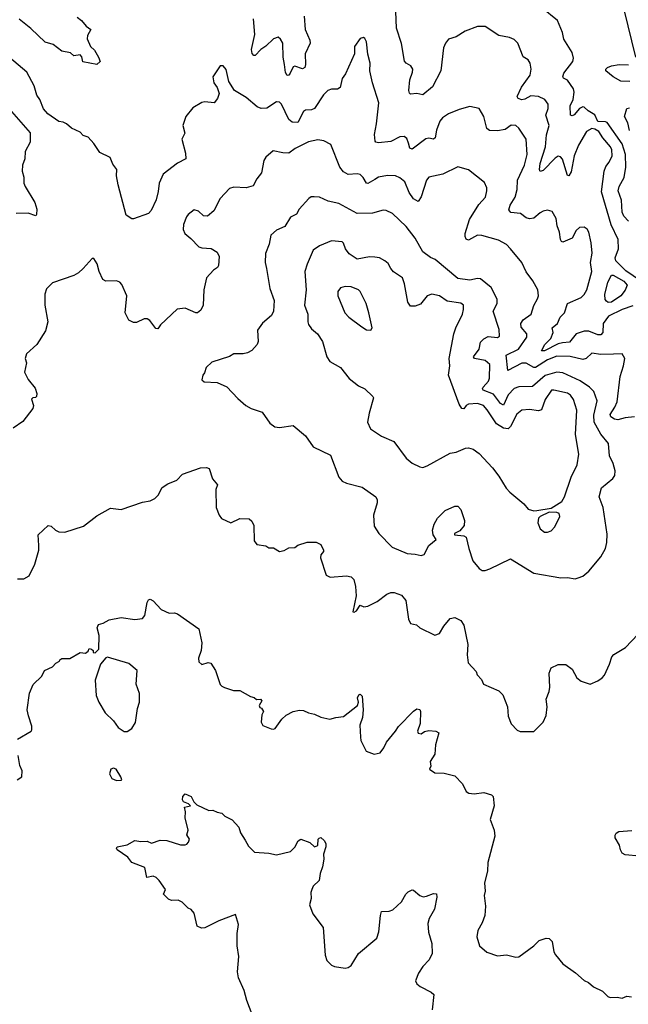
# Model space of a CAD drawing. Extents: x 2293139 to 2515392, y 824115 to 1006937.
# Tile 59 of 256: x 2321189 to 2325184, y 908351 to 914820. Entities that reach past the tile are written whole.
import ezdxf

# ---------------------------------------------------------------- set-up
doc = ezdxf.new("R2010")
doc.units = 0

msp = doc.modelspace()

# ---------------------------------------------------------------- linework, layer by layer
at = {"layer": '0CON10XD'}
for points in [[(2325264.4, 913105), (2325169.2, 913169.2), (2325102.5, 913235), (2325098.7, 913255), (2325121.1, 913315), (2325118.7, 913375), (2325072.1, 913472.1), (2325008.8, 913688.8), (2325025.4, 913825), (2325037.3, 913855), (2325058.5, 913885), (2325078.2, 913925), (2325076, 913965), (2325068.4, 913985), (2325016.3, 914045), (2324992.1, 914085), (2324965, 914101.1), (2324945, 914104.7), (2324910.7, 914085), (2324857.9, 913995), (2324829.8, 913925), (2324808.8, 913821.2), (2324795, 913794), (2324785, 913796.2), (2324753.1, 913903.1), (2324738.5, 913918.5), (2324725, 913923.1), (2324705, 913910.9), (2324625, 913828.5), (2324605, 913822.5), (2324600.5, 913835), (2324605.4, 913875), (2324640.5, 913985), (2324647.4, 914062.6), (2324664.6, 914125), (2324643.9, 914193.9), (2324657.7, 914237.7), (2324658, 914265), (2324636.9, 914296.9), (2324594.5, 914314.5), (2324545, 914320), (2324505, 914297.6), (2324485, 914293.8), (2324461.4, 914301.4), (2324455.6, 914315.6), (2324484.2, 914375.8), (2324539.6, 914455), (2324547.5, 914495), (2324540.8, 914535), (2324526.2, 914556.2), (2324495, 914576.2), (2324459.2, 914665), (2324435, 914689.2), (2324405, 914704), (2324335, 914715.7), (2324245, 914776), (2324195, 914776.2), (2324114.2, 914745), (2324055, 914708.6), (2324005, 914692), (2323984, 914666), (2323972.1, 914635), (2323953.5, 914485), (2323900, 914380), (2323835, 914325.6), (2323795, 914335.6), (2323755, 914331.4), (2323748.5, 914338.5), (2323744.6, 914355), (2323750.4, 914425), (2323768.5, 914475), (2323768.9, 914495), (2323757.5, 914517.5), (2323725, 914534), (2323715, 914546.7), (2323695.7, 914664.3), (2323662.5, 914765), (2323658.1, 914875)], [(2325185, 913495.5), (2325155, 913530), (2325143.6, 913555), (2325140.4, 913635), (2325116.9, 913695), (2325125, 913724.2), (2325156.8, 913783.2), (2325167.9, 913852.1), (2325165.1, 913935.1), (2325143.2, 914005), (2325045.1, 914145.1), (2325035, 914150), (2324985, 914150.2), (2324965.3, 914195.3), (2324920.5, 914220.5), (2324895, 914245.4), (2324885, 914247.5), (2324863.8, 914236.2), (2324828.1, 914195), (2324815, 914189.4), (2324805, 914192.5), (2324803.8, 914255), (2324822.7, 914295), (2324829.1, 914345), (2324825.4, 914365), (2324785, 914422), (2324760, 914435), (2324753.6, 914445), (2324761.3, 914468.7), (2324819.5, 914545), (2324825, 914567.5), (2324815.3, 914605.3), (2324762.1, 914692.1), (2324752.9, 914735), (2324720, 914815), (2324617.6, 914897.6)], [(2325234.5, 914575), (2325158.2, 914888.2)], [(2321565, 914836.2), (2321593.8, 914815), (2321625, 914776.7), (2321656.7, 914755), (2321634.1, 914715.9), (2321631.2, 914695), (2321653.3, 914645), (2321679.3, 914619.3), (2321706.7, 914575), (2321717.5, 914545), (2321695, 914526.7), (2321604, 914544), (2321595.9, 914575.9), (2321585, 914590), (2321545, 914582.5), (2321521.7, 914601.7), (2321465, 914613.8), (2321407.7, 914657.7), (2321355, 914673.3), (2321262.4, 914762.4), (2321185, 914824)], [(2323056.6, 914843.4), (2323062.3, 914755), (2323093.2, 914685), (2323096.2, 914665), (2323062.1, 914595), (2323064.6, 914525), (2323060, 914505), (2323045, 914497.5), (2322995.7, 914514.3), (2322985, 914510.6), (2322965, 914469.4), (2322955, 914455.6), (2322945, 914453.1), (2322933.2, 914473.2), (2322926.9, 914525), (2322918, 914575), (2322916.9, 914665), (2322902, 914692), (2322885, 914704.3), (2322855, 914695.5), (2322805, 914646.8), (2322772.5, 914625), (2322735.3, 914584.7), (2322725, 914585.6), (2322715, 914598), (2322710.3, 914625), (2322732.6, 914722.6), (2322722.9, 914825)], [(2325215, 912940.9), (2325145, 912915.9), (2325055, 912872), (2325018.9, 912825), (2325016.7, 912765), (2325005, 912749.4), (2324985, 912748.7), (2324925, 912774.4), (2324893.8, 912773.8), (2324843.1, 912755), (2324798.1, 912701.9), (2324752.1, 912697.9), (2324725, 912691.1), (2324635, 912644.8), (2324613.8, 912645), (2324637.2, 912685), (2324675.5, 912725), (2324690.3, 912765), (2324685.5, 912795), (2324720, 912825), (2324737.1, 912865), (2324766.2, 912893.8), (2324784.4, 912955), (2324875, 912993.8), (2324895, 913013.5), (2324912.7, 913045), (2324944, 913165), (2324936.9, 913225), (2324946.6, 913286.6), (2324940.8, 913355), (2324926, 913425), (2324915, 913443.3), (2324895, 913456.7), (2324864.2, 913455.8), (2324841.2, 913435), (2324815.7, 913384.3), (2324755, 913358.8), (2324745, 913363.3), (2324740, 913375), (2324733.1, 913425), (2324716.4, 913465), (2324711.4, 913515), (2324685, 913560), (2324655, 913568), (2324625, 913561.4), (2324605, 913551.9), (2324565, 913516.9), (2324535, 913510.8), (2324515, 913518), (2324476.2, 913546.2), (2324413.5, 913553.5), (2324400.4, 913570.4), (2324409, 913601), (2324442.7, 913655), (2324454.6, 913705), (2324456.2, 913765), (2324502.2, 913865), (2324521.1, 913935), (2324513.8, 914035), (2324465, 914108), (2324445, 914125.8), (2324415, 914127.1), (2324375, 914099.4), (2324325, 914088.9), (2324272.5, 914092.5), (2324255.5, 914105.5), (2324235.6, 914185), (2324205, 914237.5), (2324145, 914248.8), (2324075, 914230), (2324005, 914200.8), (2323964, 914175), (2323947, 914153), (2323924.6, 914095), (2323915.6, 914045), (2323905, 914035.8), (2323875, 914042.5), (2323855, 914037.3), (2323765, 913970), (2323750, 913975), (2323741.7, 914008.3), (2323730.5, 914040.5), (2323713.6, 914053.6), (2323685, 914050), (2323625, 914020), (2323545, 914010.6), (2323526.7, 914015), (2323522.5, 914022.5), (2323517.8, 914065), (2323531.5, 914135), (2323546.7, 914275), (2323504.3, 914405), (2323487.5, 914485), (2323490, 914535), (2323474.1, 914594.1), (2323466.1, 914673.9), (2323455, 914697.5), (2323445, 914703.3), (2323425, 914696.7), (2323386.2, 914645), (2323386.2, 914595), (2323327.5, 914465), (2323305, 914433.3), (2323292, 914375), (2323275, 914364.4), (2323235, 914363.1), (2323212, 914355), (2323184, 914326), (2323125, 914236.7), (2323105, 914227.3), (2323065, 914225.7), (2323052.1, 914217.9), (2323015, 914144.4), (2322977.7, 914147.7), (2322955.4, 914165.4), (2322907.5, 914265), (2322895, 914278.6), (2322875, 914280.8), (2322811.4, 914238.6), (2322775, 914236.5), (2322747.6, 914247.6), (2322675, 914308.1), (2322600, 914355), (2322562.5, 914415), (2322545, 914492.5), (2322525, 914516.7), (2322505, 914516.2), (2322456.2, 914445), (2322464, 914405), (2322486.2, 914375), (2322498.8, 914335), (2322487.7, 914302.3), (2322466.4, 914273.6), (2322405, 914281.2), (2322385, 914276.2), (2322325, 914240), (2322278.8, 914185), (2322260, 914125), (2322272, 914075), (2322252.9, 914035), (2322277.7, 913942.3), (2322280, 913905), (2322225, 913877.5), (2322130.6, 913805), (2322103.6, 913745), (2322097.8, 913692.2), (2322083.6, 913636.4), (2322052.7, 913567.3), (2322035, 913546.7), (2321935, 913512.5), (2321925, 913512.5), (2321887.5, 913535), (2321835.5, 913735), (2321824.5, 913795), (2321827.1, 913835), (2321800.7, 913870.7), (2321782.5, 913915), (2321715, 913948), (2321675, 914006), (2321637.3, 914047.3), (2321605, 914060), (2321585, 914081.2), (2321527.7, 914107.7), (2321495, 914136.7), (2321475, 914146.7), (2321445, 914151.2), (2321372.3, 914202.3), (2321343.9, 914233.9), (2321320, 914295), (2321300, 914325), (2321282.9, 914385), (2321234.6, 914474.6), (2321065, 914620)], [(2325195, 914414.6), (2325135, 914416.7), (2325085, 914443.8), (2325037.5, 914485), (2325037.5, 914495), (2325047.5, 914505), (2325075, 914516), (2325125, 914526), (2325185, 914524)], [(2325192.3, 914092.3), (2325181.5, 914141.5), (2325158.8, 914185), (2325174, 914236), (2325191.7, 914241.7)], [(2321135, 914216.7), (2321257, 914077), (2321256.7, 914015), (2321224, 913955), (2321221.2, 913905), (2321206, 913865), (2321203.8, 913825), (2321216.2, 913785), (2321216.7, 913745), (2321224, 913725), (2321288.3, 913618.3), (2321300.8, 913575), (2321299.3, 913540.7), (2321295, 913532.5), (2321245, 913549.2), (2321165, 913547.1)], [(2325225, 912211.4), (2325165, 912204.7), (2325115, 912191.8), (2325094, 912195), (2325070.1, 912210.1), (2325065.4, 912225), (2325096.3, 912273.7), (2325110.8, 912309.2), (2325131.2, 912475), (2325153.3, 912545), (2325161.4, 912595), (2325144.1, 912624.1), (2325087.3, 912622.7), (2325005, 912620.6), (2324945, 912630), (2324907.8, 912595), (2324885, 912587.1), (2324803.6, 912606.4), (2324715, 912608.9), (2324655, 912585.2), (2324575, 912535.7), (2324565, 912535.8), (2324515, 912562.6), (2324485, 912563.9), (2324393.3, 912515), (2324381.8, 912615), (2324463.6, 912655), (2324517.5, 912735), (2324518, 912755), (2324480.3, 912800.3), (2324479.6, 912825), (2324495, 912847.8), (2324546.7, 912885), (2324565, 912943.3), (2324589.2, 912985), (2324594.2, 913005), (2324590, 913045), (2324558.8, 913105), (2324513.4, 913163.4), (2324485.7, 913225), (2324410.6, 913315), (2324385, 913342), (2324331.7, 913371.7), (2324223.1, 913403.1), (2324195, 913403.6), (2324135, 913371.4), (2324118.9, 913378.9), (2324112.5, 913395), (2324113.8, 913415), (2324142.9, 913507.1), (2324204.2, 913605), (2324246.2, 913655), (2324256.4, 913696.4), (2324256.2, 913715), (2324239.5, 913749.5), (2324135, 913834), (2324065, 913853.8), (2323966.7, 913805), (2323875.5, 913784.5), (2323858.9, 913765), (2323824, 913656), (2323805, 913626), (2323775, 913642.5), (2323745.5, 913685), (2323716.4, 913755), (2323685, 913781.8), (2323655, 913793.6), (2323602.6, 913797.4), (2323545, 913784.6), (2323519.9, 913770.1), (2323473.4, 913743.4), (2323465, 913746), (2323443.8, 913783.8), (2323425, 913802.9), (2323405, 913808.1), (2323345, 913803.1), (2323315, 913820), (2323290.9, 913850.9), (2323230.9, 914000.9), (2323185, 914024.2), (2323145, 914030), (2323085, 914018.1), (2322996.7, 913973.3), (2322955, 913943.1), (2322915.6, 913944.4), (2322852.5, 913957.5), (2322805, 913916.2), (2322792, 913895), (2322775.8, 913815), (2322745.8, 913775), (2322721.4, 913728.6), (2322675, 913714.4), (2322595, 913720.8), (2322565, 913711.2), (2322503.9, 913646.1), (2322464, 913565), (2322421.7, 913528.3), (2322395, 913531.2), (2322362.3, 913562.3), (2322335, 913570), (2322295, 913540), (2322284.2, 913525), (2322264.3, 913475), (2322261.3, 913441.3), (2322272.5, 913415), (2322313.2, 913383.2), (2322365, 913327.5), (2322385, 913320.6), (2322446.7, 913316.7), (2322485, 913293.3), (2322498.8, 913265), (2322494.1, 913205.9), (2322487, 913193), (2322461.2, 913175), (2322414.2, 913125), (2322397.5, 913045), (2322394, 912945), (2322378.3, 912911.7), (2322355.6, 912894.4), (2322345, 912894.2), (2322275, 912925.8), (2322222.1, 912917.9), (2322113.3, 912815), (2322095, 912790), (2322081.7, 912791.7), (2322042.7, 912842.7), (2322025, 912853.8), (2322005, 912853.8), (2321955, 912830), (2321935, 912830), (2321905.8, 912845.8), (2321880.6, 912895), (2321891.9, 913005), (2321859.4, 913079.4), (2321845, 913095.7), (2321825, 913104.4), (2321755, 913102), (2321735, 913113.8), (2321710, 913165), (2321696.7, 913215), (2321675, 913250), (2321665, 913250), (2321606, 913185), (2321575, 913156), (2321545, 913138.6), (2321405, 913091.2), (2321365, 913052.5), (2321354.3, 913015.7), (2321354.2, 912945), (2321372.5, 912835), (2321358, 912775), (2321300, 912685), (2321233.8, 912625), (2321224, 912595), (2321233.3, 912565), (2321220, 912505), (2321243.8, 912455), (2321289.1, 912399.1), (2321300, 912365), (2321298.1, 912345), (2321292.7, 912337.3), (2321275, 912336.5), (2321265, 912326), (2321280, 912285), (2321274.6, 912265.4), (2321209.5, 912180.5), (2321145, 912136.7)], [(2324835, 911146.2), (2324855, 911153.3), (2324885, 911163.8), (2324925, 911196.7), (2325005, 911290), (2325035.8, 911345), (2325044.3, 911385), (2325045, 911440), (2325019.4, 911615), (2324994.2, 911685.8), (2325008.6, 911745), (2325083.4, 911806.6), (2325095.7, 911825), (2325099.2, 911855), (2325085.6, 911905), (2325061.9, 911955), (2325054.4, 912035), (2325005, 912096.9), (2324960.9, 912175), (2324958.7, 912221.3), (2324979.6, 912315), (2324957.9, 912377.9), (2324930.6, 912405), (2324868.2, 912448.2), (2324755, 912500.3), (2324715, 912503.3), (2324638.3, 912481.7), (2324555, 912410), (2324465, 912407.3), (2324435, 912396.7), (2324394.7, 912355), (2324365, 912286.7), (2324345, 912297.9), (2324299.8, 912359.8), (2324231.9, 912385), (2324227.1, 912395), (2324232, 912405), (2324265.9, 912445), (2324272.8, 912465), (2324274.6, 912554.6), (2324245, 912580.7), (2324173.7, 912593.7), (2324167.1, 912605), (2324205.8, 912655), (2324215, 912701.2), (2324235, 912722.9), (2324265, 912737.5), (2324325, 912731.2), (2324339.9, 912740.1), (2324335.7, 912785), (2324298, 912905), (2324322.9, 912955), (2324324.3, 912984.3), (2324285, 913060.8), (2324215, 913117.5), (2324195, 913120), (2324145, 913107.8), (2324065, 913120.5), (2323915.6, 913245.6), (2323885, 913257.5), (2323835, 913295.6), (2323784.5, 913385), (2323725, 913461.1), (2323636.6, 913546.6), (2323595, 913566.9), (2323575, 913569.2), (2323505, 913547.9), (2323405, 913546.9), (2323285, 913612.5), (2323215, 913627.1), (2323156.1, 913653.9), (2323122.7, 913657.3), (2323103, 913657), (2323086.7, 913645), (2323024.4, 913575.6), (2323006.6, 913543.4), (2322967.3, 913522.7), (2322928.3, 913461.7), (2322873.8, 913436.2), (2322837.5, 913405), (2322825.6, 913345), (2322801.4, 913285), (2322800.6, 913225), (2322808.6, 913185), (2322831.9, 913055), (2322858.5, 912975), (2322854.3, 912905), (2322842.9, 912877.1), (2322783, 912827), (2322750.5, 912779.5), (2322754, 912705), (2322746.7, 912685), (2322712.7, 912647.3), (2322685, 912630.8), (2322655, 912624.4), (2322595, 912625.5), (2322565, 912608.2), (2322449.1, 912570.9), (2322413.8, 912535), (2322401.2, 912498.8), (2322390, 912485), (2322383.6, 912453.6), (2322400.7, 912440.7), (2322485.7, 912435.7), (2322547.6, 912407.6), (2322620.5, 912330.5), (2322672.5, 912285), (2322707.5, 912265), (2322780.3, 912240.3), (2322830, 912170), (2322864.1, 912144.1), (2322895, 912140), (2322985, 912154), (2323065, 912086.2), (2323115, 912013.8), (2323229.4, 911959.4), (2323282.9, 911815), (2323305, 911788.8), (2323334.3, 911774.3), (2323437.9, 911747.9), (2323526, 911685), (2323535.5, 911665.5), (2323535.7, 911645.7), (2323511.5, 911565), (2323515, 911493.3), (2323545.7, 911445), (2323635, 911353.8), (2323733.2, 911313.2), (2323785, 911309.2), (2323825, 911298.8), (2323845, 911306.7), (2323873.8, 911365), (2323923.8, 911405), (2323902.5, 911435), (2323900, 911465), (2323910, 911505), (2323932, 911545), (2323981.2, 911595), (2324045, 911623.8), (2324065, 911623.3), (2324085, 911602.5), (2324108.7, 911528.7), (2324106.1, 911496.1), (2324077.9, 911462.1), (2324044, 911445), (2324042.5, 911435), (2324105, 911429.4), (2324120.3, 911420.3), (2324137.1, 911345), (2324164.2, 911265), (2324205, 911213.3), (2324225, 911201.2), (2324245, 911200.8), (2324275, 911211.4), (2324411.7, 911278.3), (2324565, 911184), (2324742.3, 911152.3), (2324785, 911155.8), (2324835, 911146.2)], [(2324564.1, 911594.1), (2324585, 911594.6), (2324678.7, 911611.3), (2324748.2, 911655), (2324765.6, 911685), (2324808.9, 911815), (2324849.5, 911895), (2324858.9, 911965), (2324836.9, 912095), (2324847.1, 912255), (2324825.6, 912325.6), (2324805, 912353.6), (2324785.8, 912365.8), (2324695, 912386.8), (2324680, 912385), (2324638.8, 912325), (2324613.6, 912256.4), (2324595, 912249.6), (2324535, 912258.4), (2324485, 912254.5), (2324452.8, 912227.2), (2324412.1, 912147.9), (2324395, 912131.8), (2324365, 912135.3), (2324318.9, 912165), (2324257.3, 912257.3), (2324234.4, 912285), (2324195, 912298.7), (2324135, 912294.4), (2324119.2, 912285), (2324105, 912264.2), (2324092, 912265), (2324075, 912293.8), (2324004.7, 912484.7), (2324012.7, 912545), (2324007.8, 912595), (2324038.5, 912755), (2324051.1, 912795), (2324095.5, 912885), (2324103.3, 912915), (2324102.5, 912945), (2324085, 912956.7), (2323995, 912970), (2323945, 913006.7), (2323895, 913016.9), (2323864.7, 913005.3), (2323819.4, 912950.6), (2323785, 912937.1), (2323755, 912938), (2323736.9, 912965), (2323715.6, 913085), (2323702, 913125), (2323643.4, 913163.4), (2323624.6, 913184.6), (2323608.5, 913218.5), (2323586.1, 913236.1), (2323550, 913255), (2323519.7, 913259.7), (2323485, 913261.1), (2323405, 913247.1), (2323351.2, 913281.2), (2323326.9, 913315), (2323315, 913351.2), (2323305, 913361.4), (2323235, 913366.7), (2323157.5, 913335), (2323116, 913305), (2323075.6, 913214.4), (2323060.6, 913165), (2323068.5, 913045), (2323059.5, 912945), (2323080, 912885), (2323079.4, 912835), (2323085, 912816.7), (2323105, 912789.2), (2323143.3, 912755), (2323177.5, 912705), (2323206, 912605), (2323224.3, 912574.3), (2323294.3, 912534.3), (2323351.7, 912461.7), (2323412.5, 912415), (2323454.1, 912394.1), (2323507.5, 912345), (2323511.2, 912335), (2323484.2, 912235.8), (2323472.9, 912175), (2323492.6, 912132.6), (2323565, 912084.2), (2323645, 912048.8), (2323725, 911938.8), (2323765, 911906.9), (2323815, 911882), (2323835, 911878.8), (2323865, 911888), (2324015, 911971.4), (2324055, 911978.1), (2324115, 912005.8), (2324135, 912007.1), (2324165, 911998.1), (2324205, 911969.4), (2324292.9, 911875), (2324335, 911820), (2324382.1, 911742.1), (2324406.8, 911716.8), (2324498.9, 911638.9), (2324528, 911605), (2324564.1, 911594.1)], [(2325052.5, 912962.5), (2325041.7, 912971.7), (2325032.5, 912982.5), (2325030, 913015), (2325051.2, 913095), (2325075, 913142.5), (2325085, 913142.5), (2325155, 913102.5), (2325176.7, 913075), (2325165, 913043.8), (2325136, 913005), (2325075, 912964.2), (2325052.5, 912962.5)], [(2323495, 912780), (2323502.5, 912795), (2323481.2, 912895), (2323463.3, 912955), (2323424.1, 913034.1), (2323412.5, 913045), (2323365, 913064.2), (2323325, 913067.5), (2323295, 913058.8), (2323277.5, 913035), (2323277.1, 913005), (2323324, 912895), (2323348.8, 912865), (2323435, 912802.5), (2323465, 912783.3), (2323495, 912780)], [(2321175, 911145.7), (2321215, 911146.9), (2321250, 911165), (2321288.3, 911241.7), (2321314, 911335), (2321313.8, 911365), (2321310, 911435), (2321375, 911496), (2321395, 911493.3), (2321423.8, 911465), (2321444.5, 911454.5), (2321485, 911453.3), (2321607.7, 911492.3), (2321695, 911560), (2321785, 911610.8), (2321855, 911601.2), (2321995, 911650.8), (2322045, 911658), (2322076.8, 911673.2), (2322098, 911695), (2322125, 911746.7), (2322160.5, 911769.5), (2322220, 911795), (2322257.5, 911835), (2322375, 911876.7), (2322415, 911878.8), (2322431.7, 911871.7), (2322455, 911802.5), (2322487.5, 911765), (2322476.4, 911733.6), (2322477.5, 911615), (2322497.5, 911565), (2322513.6, 911543.6), (2322575, 911513.3), (2322635, 911542), (2322695, 911541.2), (2322713.3, 911525), (2322725.9, 911495.9), (2322727, 911397), (2322745, 911372.5), (2322805, 911362.5), (2322825, 911350), (2322855, 911350), (2322895, 911326.7), (2322925, 911333.3), (2322955, 911350), (2322995, 911352.5), (2323015, 911367.5), (2323075, 911387.5), (2323135, 911386.7), (2323165, 911371.2), (2323183.8, 911335), (2323183.3, 911325), (2323166.2, 911305), (2323164.2, 911285), (2323200.5, 911170.5), (2323226.4, 911156.4), (2323335, 911166), (2323365, 911158.8), (2323381.7, 911141.7), (2323393.6, 911096.4), (2323398.8, 911035), (2323375, 910930), (2323385, 910927.5), (2323400, 910935), (2323425, 910972.5), (2323447, 910963), (2323475, 910966.7), (2323535, 910996.7), (2323598.8, 911045), (2323625, 911056.7), (2323647.2, 911057.2), (2323695, 911040), (2323722.9, 911005), (2323741.7, 910881.7), (2323755, 910852.5), (2323793.3, 910843.3), (2323815, 910823.3), (2323915, 910776.7), (2323943.9, 910786.1), (2323973.3, 910835), (2324015, 910886.7), (2324045, 910893.3), (2324085, 910873.3), (2324105, 910842.5), (2324130, 910715), (2324126.1, 910646.1), (2324133.3, 910595), (2324185, 910537.5), (2324193.3, 910515), (2324220, 910485), (2324233.6, 910453.6), (2324335, 910410.8), (2324360, 910385), (2324392, 910305), (2324396.2, 910245), (2324415, 910192.5), (2324455, 910152.5), (2324475, 910142.5)], [(2324655, 911453.8), (2324677.3, 911462.7), (2324702.7, 911487.3), (2324734.4, 911555), (2324730, 911575), (2324715, 911581.2), (2324665, 911583.6), (2324605, 911556.5), (2324594.4, 911545), (2324591.4, 911515), (2324605.8, 911475.8), (2324635, 911453.8), (2324655, 911453.8)], [(2321175, 910093.1), (2321263.3, 910145), (2321268.8, 910155), (2321267.7, 910177.7), (2321245.6, 910245.6), (2321238, 910285), (2321252.9, 910395), (2321277.7, 910452.3), (2321333, 910507), (2321352.5, 910545), (2321403, 910567), (2321425, 910592.5), (2321450, 910605), (2321452.5, 910615), (2321465, 910622.5), (2321517, 910623), (2321585, 910662.5), (2321621.7, 910658.3), (2321638.3, 910671.7), (2321645, 910687.5), (2321660, 910685), (2321670, 910675), (2321671.7, 910661.7), (2321685, 910660), (2321707.5, 910685), (2321710, 910775), (2321696.2, 910825), (2321705, 910846.7), (2321735.9, 910854.1), (2321775, 910876.2), (2321855, 910893.3), (2321945, 910880), (2321995, 910886.7), (2322010, 910905), (2322025, 910990), (2322035, 911007.5), (2322045, 911012.5), (2322065, 911002.5), (2322117.5, 910945), (2322170.7, 910920.7), (2322205, 910923.3), (2322225, 910916.7), (2322365, 910817.5), (2322383.8, 910725), (2322380, 910675), (2322363.3, 910625), (2322365, 910600), (2322385, 910583.8), (2322425, 910596.7), (2322443, 910593), (2322473.9, 910543.9), (2322505, 910452.5), (2322515, 910440), (2322532.3, 910432.3), (2322591.7, 910411.7), (2322635, 910413.3), (2322705, 910373.3), (2322727, 910367), (2322743, 910353), (2322770, 910355), (2322777.5, 910345), (2322760, 910315), (2322765, 910300), (2322776.4, 910296.4), (2322790, 910275), (2322778.3, 910251.7), (2322773.6, 910203.6), (2322785, 910182.5), (2322840.7, 910160.7), (2322855, 910157.5), (2322866.4, 910163.6), (2322908.8, 910225), (2322939.1, 910250.9), (2322985, 910274.3), (2323025, 910282.5), (2323051.2, 910281.2), (2323085, 910266), (2323125, 910258), (2323165, 910238), (2323225, 910223.8), (2323265, 910236), (2323315, 910240.8), (2323406.7, 910315), (2323413.8, 910335), (2323406.2, 910365), (2323415, 910383.3), (2323425, 910388.8), (2323437.5, 910375), (2323444.2, 910285), (2323439.2, 910235), (2323422.9, 910185), (2323426, 910105), (2323428.8, 910085), (2323464.1, 910014.1), (2323515, 909993.3), (2323555, 910002.5), (2323580, 910035), (2323597.1, 910072.9), (2323655.5, 910145), (2323676.5, 910175), (2323775, 910277.8), (2323795, 910291.5), (2323815, 910287.5), (2323820, 910275), (2323817.8, 910195), (2323801.2, 910145), (2323805, 910132.5), (2323825, 910128.8), (2323847.1, 910142.9), (2323875, 910150), (2323920, 910145), (2323940, 910135), (2323918, 910055), (2323913.8, 909995), (2323883.6, 909946.4), (2323887.5, 909915), (2323880, 909895), (2323915, 909872.5), (2323975, 909870), (2324045, 909851.2), (2324095, 909800), (2324120, 909750), (2324138.3, 909738.3), (2324172.7, 909732.7), (2324235, 909741.4), (2324286.9, 909726.9), (2324297, 909717), (2324304.4, 909655), (2324278.1, 909565), (2324303.5, 909495), (2324307.3, 909455), (2324262.7, 909282.7), (2324260.6, 909225), (2324241.2, 909148.8), (2324243.8, 909093.8), (2324238, 909065), (2324247.5, 908995), (2324242.5, 908935), (2324224.3, 908885), (2324195.7, 908835), (2324190, 908795), (2324208, 908735), (2324255, 908693.8), (2324325, 908668.8), (2324383.9, 908676.1), (2324445, 908660), (2324465, 908662.5), (2324564.3, 908735.7), (2324600.3, 908769.7), (2324645, 908786.2), (2324665, 908783.8), (2324683.9, 908763.9), (2324695.9, 908695.9), (2324706, 908675), (2324755, 908616.2), (2324838.3, 908558.3), (2324895, 908508), (2324924.3, 908494.3), (2324955, 908466.2), (2325015, 908438), (2325051.2, 908401.2), (2325065, 908396.2), (2325112.3, 908397.7), (2325145, 908391.2), (2325175, 908403.3), (2325205, 908398.8)], [(2324475, 910142.5), (2324565, 910143.8), (2324625.6, 910204.4), (2324645, 910247.5), (2324651.4, 910305), (2324646, 910355), (2324664.3, 910405), (2324668.6, 910435), (2324664.5, 910525.5), (2324678.8, 910561.2), (2324725, 910583.3), (2324775, 910582.5), (2324815, 910552.5), (2324846.7, 910495), (2324874.1, 910474.1), (2324935, 910453.3), (2324985, 910476), (2325013.8, 910495), (2325027.6, 910512.4), (2325061.2, 910585), (2325076.1, 910633.9), (2325090.5, 910649.5), (2325166.7, 910695), (2325331.2, 910868.8)], [(2321895, 910143.3), (2321925, 910163.3), (2321948.7, 910201.3), (2321962.5, 910295), (2321976.1, 910335), (2321975, 910392.5), (2321954, 910455), (2321958.8, 910545), (2321905, 910590), (2321765, 910632.5), (2321753.6, 910626.4), (2321720, 910585), (2321685, 910480), (2321690.7, 910380.7), (2321707.5, 910335), (2321750, 910265), (2321804.2, 910214.2), (2321835, 910170), (2321875, 910143.3), (2321895, 910143.3)], [(2321172.5, 909825), (2321202.5, 909845), (2321203.8, 909885), (2321190.3, 909920.3), (2321177.5, 909985)], [(2321825, 909822), (2321855, 909823.3), (2321860, 909825), (2321853.3, 909845), (2321822.5, 909895), (2321805, 909903.3), (2321787.5, 909895), (2321778.8, 909865), (2321793.8, 909835), (2321825, 909822)], [(2322725.3, 908255.3), (2322680.3, 908375), (2322661.8, 908441.8), (2322624.8, 908525), (2322619.7, 908565), (2322627.9, 908665), (2322617.5, 908735), (2322615.9, 908815), (2322624.6, 908875), (2322605, 908940), (2322495, 908898.6), (2322405, 908854), (2322381.7, 908851.7), (2322353.3, 908865), (2322335, 908950), (2322315, 908972.5), (2322295, 908982.5), (2322255, 909022.5), (2322230, 909035), (2322185, 909033.3), (2322165, 909042.5), (2322132.5, 909075), (2322146.7, 909105), (2322105, 909163.3), (2322085, 909183.3), (2322065, 909192.5), (2322023.9, 909183.9), (2322009.3, 909249.3), (2321925, 909282.5), (2321897.7, 909317.7), (2321827.5, 909365), (2321823.3, 909375), (2321827.5, 909385), (2321895, 909397.5), (2321945, 909427.5), (2321985, 909420), (2322025, 909422.5), (2322055, 909410), (2322111.7, 909428.3), (2322153.6, 909426.4), (2322245, 909397.5), (2322275, 909397.5), (2322286.4, 909403.6), (2322297.5, 909415), (2322302.5, 909435), (2322286.7, 909465), (2322294, 909495), (2322274, 909575), (2322276.7, 909615), (2322270, 909645), (2322310, 909655), (2322297, 909667), (2322265, 909680), (2322257.5, 909695), (2322260, 909715), (2322275, 909732.5), (2322315, 909716.2), (2322331.2, 909681.2), (2322351.7, 909661.7), (2322430, 909625), (2322456.4, 909626.4), (2322485, 909612.5), (2322515, 909607.5), (2322536.4, 909586.4), (2322583, 909563), (2322626.7, 909515), (2322638.3, 909478.3), (2322669.4, 909429.4), (2322690.6, 909390.6), (2322730.5, 909350.5), (2322825, 909344), (2322875, 909333.8), (2322966.1, 909353.9), (2322995, 909382.5), (2323017.5, 909425), (2323035, 909436.7), (2323093.6, 909413.6), (2323125, 909386.2), (2323146, 909395), (2323147.5, 909435), (2323155, 909442.5), (2323166.2, 909446.2), (2323188, 909428), (2323197.5, 909407.5), (2323198, 909385), (2323183.9, 909336.1), (2323185.7, 909305), (2323176.9, 909253.1), (2323160.9, 909209.1), (2323154.3, 909165), (2323115, 909126), (2323105.8, 909105), (2323100, 909085), (2323103.3, 909045), (2323091.2, 909005), (2323114.2, 908945), (2323180.8, 908855), (2323194.1, 908674.1), (2323205, 908637.5), (2323235, 908608.8), (2323255, 908600), (2323325, 908588), (2323345, 908592), (2323364.1, 908605.9), (2323413.3, 908685), (2323534.5, 908785.5), (2323545.8, 908825.8), (2323556.7, 908933.3), (2323565, 908960), (2323615, 908963.3), (2323638.3, 908971.7), (2323696.2, 909025), (2323723.3, 909075), (2323739.5, 909090.5), (2323765, 909103.3), (2323775, 909100), (2323815, 909066.2), (2323837.7, 909057.7), (2323859.7, 909060.3), (2323905, 909078.8), (2323926.1, 909076.1), (2323928, 909055), (2323911.4, 908975), (2323878, 908915), (2323868.8, 908881.2), (2323872, 908825), (2323895, 908750), (2323896.5, 908685), (2323878.1, 908641.9), (2323835, 908598), (2323806, 908555), (2323786.7, 908505), (2323796.7, 908485), (2323817, 908467), (2323889.7, 908429.7), (2323906.7, 908415), (2323897.5, 908315)], [(2325257.5, 909325), (2325165, 909333.3), (2325145, 909344.3), (2325133.5, 909365), (2325126.7, 909396.7), (2325098.6, 909445), (2325097.7, 909462.3), (2325105, 909476.2), (2325123, 909487), (2325206.8, 909493.2)]]:
    msp.add_lwpolyline(points, dxfattribs=at)

doc.saveas('drawing.dxf')
